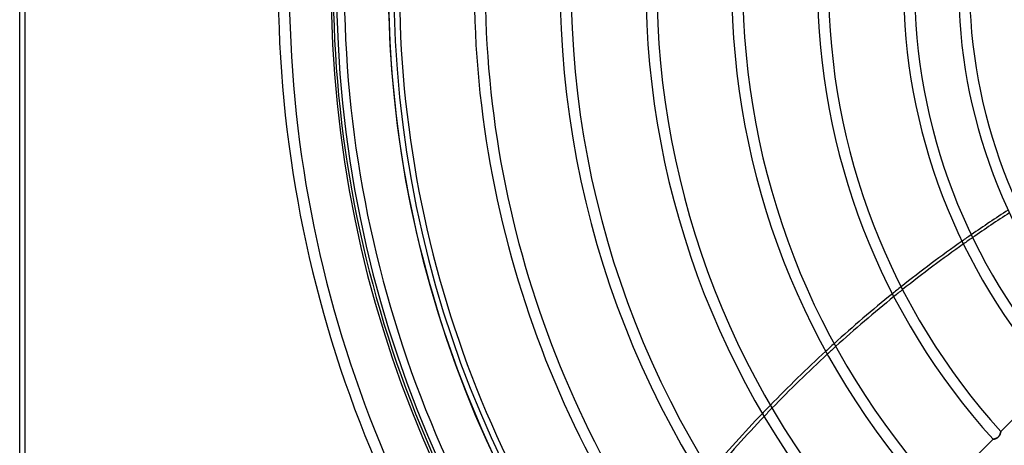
# Model space of a CAD drawing. Header units: millimetres. Extents: x -270 to 270, y -270 to 270.
# Tile 9 of 56: x -270 to -90, y -84 to -6. Entities that reach past the tile are written whole.
import ezdxf

# ---------------------------------------------------------------- set-up
doc = ezdxf.new("R2010")
doc.units = ezdxf.units.MM
doc.layers.add('MAIN-1', color=7, linetype='Continuous')
doc.layers.add('MAIN-2', color=7, linetype='Continuous')

msp = doc.modelspace()

# ---------------------------------------------------------------- linework, layer by layer
at = {"layer": 'MAIN-1'}
for p, q in [((-270, -250), (-270, 250)), ((-80.67, -72.12), (-90.37, -81.82)), ((-90.92, -82.9), (-90.96, -82.93)), ((-90.88, -82.87), (-90.92, -82.9)), ((-90.84, -82.83), (-90.88, -82.87)), ((-90.8, -82.8), (-90.84, -82.83)), ((-90.77, -82.76), (-90.8, -82.8)), ((-90.74, -82.72), (-90.77, -82.76)), ((-90.71, -82.68), (-90.74, -82.72)), ((-90.68, -82.64), (-90.71, -82.68)), ((-90.65, -82.6), (-90.68, -82.64)), ((-90.63, -82.56), (-90.65, -82.6)), ((-90.6, -82.51), (-90.63, -82.56)), ((-90.58, -82.47), (-90.6, -82.51)), ((-90.56, -82.43), (-90.58, -82.47)), ((-90.54, -82.39), (-90.56, -82.43)), ((-90.52, -82.35), (-90.54, -82.39)), ((-90.51, -82.3), (-90.52, -82.35)), ((-90.49, -82.26), (-90.51, -82.3)), ((-90.48, -82.22), (-90.49, -82.26)), ((-90.47, -82.18), (-90.48, -82.22)), ((-90.45, -82.15), (-90.47, -82.18)), ((-90.44, -82.11), (-90.45, -82.15)), ((-90.43, -82.07), (-90.44, -82.11)), ((-90.42, -82.04), (-90.43, -82.07)), ((-90.41, -82.01), (-90.42, -82.04)), ((-90.4, -81.95), (-90.41, -81.98)), ((-90.41, -81.98), (-90.41, -82.01)), ((-90.39, -81.92), (-90.4, -81.95)), ((-90.38, -81.88), (-90.39, -81.9)), ((-90.39, -81.9), (-90.39, -81.92)), ((-90.37, -81.84), (-90.38, -81.85)), ((-90.38, -81.85), (-90.38, -81.86)), ((-90.38, -81.86), (-90.38, -81.88)), ((-90.37, -81.82), (-90.37, -81.82)), ((-90.37, -81.82), (-90.37, -81.83)), ((-90.37, -81.83), (-90.37, -81.84)), ((-91.8, -83.25), (-101.5, -92.95)), ((-91.79, -83.25), (-91.8, -83.25)), ((-91.8, -83.25), (-91.8, -83.25)), ((-91.78, -83.25), (-91.79, -83.25)), ((-91.77, -83.24), (-91.78, -83.25)), ((-91.76, -83.24), (-91.77, -83.24)), ((-91.74, -83.24), (-91.76, -83.24)), ((-91.72, -83.23), (-91.74, -83.24)), ((-91.7, -83.23), (-91.72, -83.23)), ((-91.68, -83.22), (-91.7, -83.23)), ((-91.65, -83.22), (-91.68, -83.22)), ((-91.62, -83.21), (-91.65, -83.22)), ((-91.59, -83.2), (-91.62, -83.21)), ((-91.56, -83.2), (-91.59, -83.2)), ((-91.52, -83.19), (-91.56, -83.2)), ((-91.49, -83.18), (-91.52, -83.19)), ((-91.45, -83.17), (-91.49, -83.18)), ((-91.41, -83.15), (-91.45, -83.17)), ((-91.37, -83.14), (-91.41, -83.15)), ((-91.33, -83.13), (-91.37, -83.14)), ((-91.29, -83.11), (-91.33, -83.13)), ((-91.25, -83.1), (-91.29, -83.11)), ((-91.21, -83.08), (-91.25, -83.1)), ((-91.17, -83.06), (-91.21, -83.08)), ((-91.12, -83.04), (-91.17, -83.06)), ((-91.08, -83.01), (-91.12, -83.04)), ((-91.04, -82.99), (-91.08, -83.01)), ((-91, -82.96), (-91.04, -82.99)), ((-90.96, -82.93), (-91, -82.96))]:
    msp.add_line(p, q, dxfattribs=at)
for radius, end in [(222.66, 223.5275), (212.58, 223.4104), (202.51, 223.3309), (186.79, 223.1454), (171.07, 222.975), (155.36, 222.77), (139.64, 222.5189), (123.92, 222.204), (108.21, 221.7974), (98.13, 221.4683), (220.64, 223.4301), (210.57, 223.3549), (200.49, 223.2722), (184.78, 223.1252), (169.06, 222.9508), (153.34, 222.7407), (137.62, 222.4826), (121.91, 222.1577), (106.19, 221.8678), (96.12, 221.5435)]:
    msp.add_arc((0, 0), radius, 180, end, dxfattribs=at)
for centre, major_axis, start_param, end_param in [((-18.96, -204.68), (-123.18, -169.54), -2.020018, -1.979913), ((-18.48, -205.03), (123.18, 169.54), 1.122992, 1.163064), ((-18.96, -204.68), (-123.18, -169.54), -1.969899, -1.901888), ((-18.48, -205.03), (123.18, 169.54), 1.173069, 1.241022), ((-18.96, -204.68), (-123.18, -169.54), -1.891893, -1.823911), ((-18.48, -205.03), (123.18, 169.54), 1.251008, 1.318929), ((-18.96, -204.68), (-123.18, -169.54), -1.813906, -1.745758), ((-18.48, -205.03), (123.18, 169.54), 1.328925, 1.397012), ((-18.96, -204.68), (-123.18, -169.54), -1.735714, -1.667196), ((-18.48, -205.03), (123.18, 169.54), 1.407047, 1.475504)]:
    msp.add_ellipse(centre, major_axis=major_axis, ratio=0.809017, start_param=start_param, end_param=end_param, dxfattribs=at)
at = {"layer": 'MAIN-2'}
for p, q in [((-269, -249), (-269, 249)), ((-90.96, -82.94), (-90.92, -82.91)), ((-90.92, -82.91), (-90.88, -82.87)), ((-90.88, -82.87), (-90.84, -82.84)), ((-90.84, -82.84), (-90.8, -82.8)), ((-90.8, -82.8), (-90.77, -82.76)), ((-90.77, -82.76), (-90.73, -82.72)), ((-90.73, -82.72), (-90.7, -82.67)), ((-90.7, -82.67), (-90.67, -82.63)), ((-90.67, -82.63), (-90.64, -82.59)), ((-90.64, -82.59), (-90.62, -82.54)), ((-90.62, -82.54), (-90.59, -82.5)), ((-90.59, -82.5), (-90.57, -82.45)), ((-90.57, -82.45), (-90.55, -82.41)), ((-90.55, -82.41), (-90.53, -82.36)), ((-90.53, -82.36), (-90.51, -82.32)), ((-90.51, -82.32), (-90.5, -82.27)), ((-90.5, -82.27), (-90.48, -82.23)), ((-90.48, -82.23), (-90.47, -82.19)), ((-90.47, -82.19), (-90.45, -82.15)), ((-90.45, -82.15), (-90.44, -82.11)), ((-90.44, -82.11), (-90.43, -82.07)), ((-90.43, -82.07), (-90.42, -82.03)), ((-90.42, -82.03), (-90.41, -82)), ((-90.41, -82), (-90.4, -81.97)), ((-90.4, -81.94), (-90.39, -81.91)), ((-90.4, -81.97), (-90.4, -81.94)), ((-90.39, -81.89), (-90.38, -81.87)), ((-90.39, -81.91), (-90.39, -81.89)), ((-90.38, -81.85), (-90.37, -81.84)), ((-90.38, -81.87), (-90.38, -81.85)), ((-90.37, -81.83), (-90.37, -81.82)), ((-90.37, -81.82), (-90.37, -81.82)), ((-90.37, -81.84), (-90.37, -81.83)), ((-91.8, -83.25), (-91.79, -83.25)), ((-91.79, -83.25), (-91.78, -83.24)), ((-91.79, -83.25), (-91.79, -83.25)), ((-91.78, -83.24), (-91.77, -83.24)), ((-91.77, -83.24), (-91.75, -83.24)), ((-91.75, -83.24), (-91.73, -83.24)), ((-91.73, -83.24), (-91.71, -83.23)), ((-91.71, -83.23), (-91.69, -83.23)), ((-91.69, -83.23), (-91.66, -83.22)), ((-91.66, -83.22), (-91.63, -83.21)), ((-91.63, -83.21), (-91.59, -83.2)), ((-91.59, -83.2), (-91.56, -83.2)), ((-91.56, -83.2), (-91.52, -83.19)), ((-91.52, -83.19), (-91.48, -83.18)), ((-91.48, -83.18), (-91.44, -83.16)), ((-91.44, -83.16), (-91.4, -83.15)), ((-91.4, -83.15), (-91.36, -83.14)), ((-91.36, -83.14), (-91.32, -83.12)), ((-91.32, -83.12), (-91.27, -83.1)), ((-91.27, -83.1), (-91.23, -83.09)), ((-91.23, -83.09), (-91.18, -83.07)), ((-91.18, -83.07), (-91.14, -83.04)), ((-91.14, -83.04), (-91.1, -83.02)), ((-91.1, -83.02), (-91.05, -83)), ((-91.05, -83), (-91.01, -82.97)), ((-91.01, -82.97), (-90.96, -82.94))]:
    msp.add_line(p, q, dxfattribs=at)
for radius, end in [(213, 0), (212, 0), (202.5, 270), (201.5, 270)]:
    msp.add_arc((0, 0), radius, 180, end, dxfattribs=at)
for centre, major_axis, start_param, end_param in [((-18.96, -204.68), (-123.18, -169.54), -1.979913, -1.969899), ((-18.48, -205.03), (123.18, 169.54), 1.163064, 1.173069), ((-18.96, -204.68), (-123.18, -169.54), -1.901888, -1.891893), ((-18.48, -205.03), (123.18, 169.54), 1.241022, 1.251008), ((-18.96, -204.68), (-123.18, -169.54), -1.823911, -1.813906), ((-18.48, -205.03), (123.18, 169.54), 1.318929, 1.328925), ((-18.96, -204.68), (-123.18, -169.54), -1.745758, -1.735714), ((-18.48, -205.03), (123.18, 169.54), 1.397012, 1.407047)]:
    msp.add_ellipse(centre, major_axis=major_axis, ratio=0.809017, start_param=start_param, end_param=end_param, dxfattribs=at)

doc.saveas('drawing.dxf')
